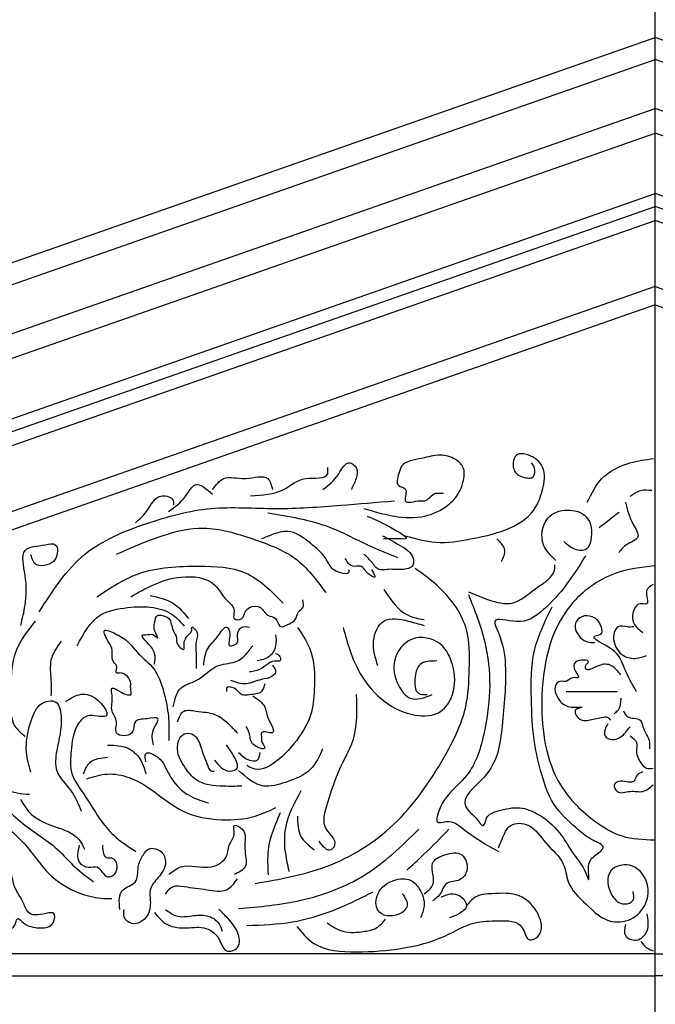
# Model space of a CAD drawing. Extents: x 0 to 286551, y -50 to 581131.
# Tile 155 of 207: x 172874 to 174324, y 568595 to 570841. Entities that reach past the tile are written whole.
import ezdxf

# ---------------------------------------------------------------- set-up
doc = ezdxf.new("R2010")
doc.units = 0
doc.header["$MEASUREMENT"] = 0
for name, color, linetype in [('0.09', 7, 'CONTINUOUS'), ('0.13', 5, 'CONTINUOUS'), ('0.18', 1, 'CONTINUOUS'), ('0.25', 2, 'CONTINUOUS'), ('0.25 GRIJS', 252, 'CONTINUOUS')]:
    doc.layers.add(name, color=color, linetype=linetype)
doc.layers.add('HULPLIJNEN', color=252, linetype='CONTINUOUS', plot=False)

msp = doc.modelspace()

# ---------------------------------------------------------------- linework, layer by layer
at = {"layer": '0.09'}
for points in [[(169452.1, 568710.2), (174323.6, 570414.7)], [(179195.1, 568710.2), (174323.6, 570414.7)], [(169543, 568710.2), (174323.6, 570382.9)], [(179104.3, 568710.2), (174323.6, 570382.9)]]:
    msp.add_lwpolyline(points, dxfattribs=at)
at = {"layer": '0.13'}
for points in [[(168727.7, 568791.9), (174323.6, 570749.8)], [(179919.5, 568791.9), (174323.6, 570749.8)], [(168973.7, 568710.2), (174323.6, 570582.1)], [(179673.5, 568710.2), (174323.6, 570582.1)], [(174323.6, 570232.5), (169973, 568710.2)], [(174323.6, 570232.5), (178674.3, 568710.2)], [(174323.6, 570190.1), (170094.1, 568710.2)], [(174323.6, 570190.1), (178553.2, 568710.2)], [(168854.1, 568660.2), (174323.6, 568660.2)], [(179793.2, 568660.2), (174323.6, 568660.2)]]:
    msp.add_lwpolyline(points, dxfattribs=at)
at = {"layer": '0.18'}
for p in [(169367.4, 568710.2), (179279.9, 568710.2)]:
    msp.add_line(p, (174323.6, 570444.3), dxfattribs=at)
at = {"layer": '0.25'}
for points in [[(168694.1, 568830.2), (174323.6, 570799.9)], [(179953.2, 568830.2), (174323.6, 570799.9)], [(168814.1, 568710.2), (174323.6, 570637.9)], [(179833.2, 568710.2), (174323.6, 570637.9)]]:
    msp.add_lwpolyline(points, dxfattribs=at)
for points in [[(174323.6, 568710.2), (168814.1, 568710.2), (168814.1, 568690.2, -0.414214), (168844.1, 568660.2), (168854.1, 568660.2), (168854.1, 568530.2), (174323.6, 568530.2)], [(174323.6, 568710.2), (179833.2, 568710.2), (179833.2, 568690.2, 0.414214), (179803.2, 568660.2), (179793.2, 568660.2), (179793.2, 568530.2), (174323.6, 568530.2)]]:
    msp.add_lwpolyline(points, format="xyb", dxfattribs=at)
at = {"layer": '0.25 GRIJS'}
for points, knots in [([(173659.4, 569726), (173682.3, 569719.3), (173727.5, 569706), (173795.8, 569702.5), (173846.9, 569726.9), (173875.8, 569756.9), (173887.3, 569787.4), (173891.6, 569819.4), (173865.7, 569842), (173830.6, 569851.6), (173791.4, 569838.7), (173747.7, 569833.4), (173738.4, 569803.9), (173730.2, 569775.9), (173763.5, 569773.7), (173742.1, 569730), (173781, 569745.5), (173805.6, 569740.9), (173816, 569763.1), (173832.6, 569760.6), (173838.4, 569760.7), (173840.9, 569760.8)], [0, 0, 0, 0, 26.803132, 52.806579, 74.405955, 88.209222, 98.208055, 111.204764, 120.396541, 133.917957, 149.949541, 167.884895, 174.955268, 185.166844, 191.396352, 201.607929, 214.609492, 218.324316, 229.659133, 233.373957, 236.159915, 236.159915, 236.159915, 236.159915]), ([(173753.9, 569663.9), (173776.9, 569657.3), (173825.8, 569643.2), (173900.9, 569655.4), (173975.6, 569671.5), (174043.6, 569705), (174068.9, 569764.8), (174075.8, 569820.8), (174042.2, 569848.6), (174006.2, 569854.1), (173997.3, 569827.8), (174004.2, 569801.6), (174026.1, 569796.4), (174046.2, 569793.4), (174052.7, 569814.5), (174045.7, 569825.1), (174042.2, 569830.3)], [0, 0, 0, 0, 26.593321, 56.441795, 83.244926, 113.662667, 135.256809, 154.751872, 170.564581, 180.780186, 187.850361, 197.542867, 207.544742, 211.259566, 218.329939, 225.400311, 225.400311, 225.400311, 225.400311]), ([(173400.7, 569754.8), (173427.7, 569756.3), (173474.3, 569758.9), (173517.1, 569803.5), (173580.2, 569789.9), (173577.5, 569814.2), (173577, 569819.5)], [0, 0, 0, 0, 28.726335, 49.75799, 68.997553, 74.370591, 74.370591, 74.370591, 74.370591]), ([(173566.2, 569769.1), (173578.6, 569778.9), (173599.8, 569795.4), (173620.5, 569838.9), (173647.1, 569818.3), (173642.5, 569792.6), (173634.9, 569777.2), (173630.9, 569769.1)], [0, 0, 0, 0, 19.000028, 32.300267, 39.018204, 48.421019, 58.651448, 58.651448, 58.651448, 58.651448]), ([(174169.2, 569740.3), (174178.6, 569759.7), (174198.9, 569801.5), (174260, 569831.5), (174302.1, 569837.5), (174320.1, 569840)], [0, 0, 0, 0, 23.601061, 50.986896, 71.420538, 71.420538, 71.420538, 71.420538]), ([(173314.4, 569769.1), (173322.2, 569779.6), (173340.9, 569805), (173388.3, 569786.8), (173441.2, 569807.9), (173448.5, 569779.2), (173451.1, 569769.1)], [0, 0, 0, 0, 13.300087, 32.112893, 50.925698, 61.156127, 61.156127, 61.156127, 61.156127]), ([(173213.7, 569718.8), (173227.7, 569728.8), (173250.4, 569745), (173275.3, 569793.5), (173300.1, 569771.2), (173314.4, 569758.3)], [0, 0, 0, 0, 19.973276, 32.359353, 49.195331, 49.195331, 49.195331, 49.195331]), ([(173138.2, 569693.6), (173147.1, 569701.2), (173168.7, 569719.5), (173185.3, 569763.1), (173226.9, 569750.5), (173225.1, 569737), (173224.5, 569733.2)], [0, 0, 0, 0, 13.300239, 32.300419, 42.533822, 46.5636, 46.5636, 46.5636, 46.5636]), ([(174266.6, 569753.2), (174274.5, 569759.2), (174289.3, 569770.4), (174307.6, 569768.3), (174316.2, 569767.4)], [0, 0, 0, 0, 10.657479, 19.911627, 19.911627, 19.911627, 19.911627]), ([(172918.8, 569490), (172949.7, 569538.5), (173009.1, 569631.8), (173161.3, 569694.2), (173308.4, 569734.5), (173459.3, 569722.1), (173598.2, 569732.6), (173688.4, 569740), (173729, 569743.4)], [0, 0, 0, 0, 62.787127, 120.928021, 178.145364, 232.938536, 288.729804, 334.387179, 334.387179, 334.387179, 334.387179]), ([(174256.1, 569740.3), (174260.1, 569723.9), (174266.3, 569698.4), (174294.5, 569657.3), (174257.3, 569646.1), (174245.9, 569631.7), (174240.8, 569625.2)], [0, 0, 0, 0, 20.247165, 31.431448, 43.097662, 52.558299, 52.558299, 52.558299, 52.558299]), ([(173440.7, 569716.1), (173488.1, 569708.3), (173571, 569694.7), (173663.4, 569643.2), (173716.5, 569622.2), (173736.5, 569614.2)], [0, 0, 0, 0, 53.388746, 93.276699, 117.421302, 117.421302, 117.421302, 117.421302]), ([(173666.9, 569708.6), (173680.4, 569703.1), (173704.1, 569693.3), (173769, 569655.4), (173733, 569657.1), (173717.4, 569656.8), (173704.2, 569656.4)], [0, 0, 0, 0, 21.599377, 38.132061, 40.918339, 56.70618, 56.70618, 56.70618, 56.70618]), ([(174097.5, 569607.3), (174086.2, 569618.1), (174059.3, 569643.5), (174068.6, 569708.7), (174122.3, 569727.7), (174176.7, 569712), (174181.7, 569664.6), (174169.4, 569627.6), (174136.8, 569631.1), (174123, 569643.8), (174115.4, 569650.8)], [0, 0, 0, 0, 17.01435, 40.26235, 57.83459, 75.065813, 95.491744, 104.038467, 113.597125, 125.263463, 125.263463, 125.263463, 125.263463]), ([(173095.3, 569621.7), (173129.4, 569636.9), (173192.8, 569665), (173300.7, 569690.8), (173403.5, 569657.9), (173508.3, 569620.7), (173551.3, 569563.1), (173572.4, 569534.7)], [0, 0, 0, 0, 42.076722, 77.960541, 120.770528, 160.65839, 199.444622, 199.444622, 199.444622, 199.444622]), ([(173624.6, 569586.9), (173625, 569584), (173626.4, 569574.5), (173604.8, 569579.8), (173585.5, 569586.2), (173570.8, 569619.8), (173536.2, 569647.9), (173493.9, 569680.9), (173453, 569667.7), (173434, 569659.8), (173425.8, 569656.4)], [0, 0, 0, 0, 2.785132, 9.285914, 16.358193, 27.691482, 46.075037, 68.089356, 81.385838, 91.387792, 91.387792, 91.387792, 91.387792]), ([(173701.7, 569663.9), (173716.5, 569656.1), (173741.6, 569642.8), (173772.3, 569622.4), (173774.6, 569590.9), (173741.6, 569584.8), (173718.4, 569588.8), (173690.4, 569583.5), (173677.4, 569605.7), (173665.4, 569616.3), (173659.4, 569621.7)], [0, 0, 0, 0, 19.121212, 32.252419, 38.750773, 48.752647, 61.754211, 68.255313, 77.44709, 86.638868, 86.638868, 86.638868, 86.638868]), ([(172876.8, 569459.3), (172880.6, 569474.8), (172889.8, 569513), (172891, 569565.7), (172872.2, 569639.3), (172923.1, 569640.2), (172963.5, 569650.1), (172961.1, 569608), (172937.3, 569596.2), (172908.7, 569592.8), (172902.9, 569610.7), (172899.8, 569620.3)], [0, 0, 0, 0, 17.572192, 43.344645, 64.208215, 82.084146, 90.678151, 102.950686, 111.802965, 120.397289, 130.292655, 130.292655, 130.292655, 130.292655]), ([(173962.6, 569656.4), (173970.6, 569648.5), (173986.1, 569633.3), (173977, 569613.7), (173972.6, 569604.3)], [0, 0, 0, 0, 11.333106, 21.917899, 21.917899, 21.917899, 21.917899]), ([(174165.1, 569618), (174149.4, 569592.9), (174120.3, 569546.4), (174067.9, 569490.8), (174018.9, 569458.3), (173947.8, 569482.8), (173976.4, 569423.3), (173987.1, 569352.3), (173975.1, 569232.9), (173963.6, 569124.3), (173875.5, 569064.6), (173901.7, 569032.3), (173914.9, 569023.2), (173933.7, 568992.6), (173938.4, 569028.5), (173972.3, 569038.1), (174013.1, 569048.5), (174064.3, 569027.4), (174107.3, 568990.8), (174136.1, 568936.2), (174160.4, 568911.3), (174176.1, 568866), (174167.7, 568917.2), (174183.9, 568933.8), (174216.7, 568955.3), (174173.2, 568971.4), (174143, 568998.6), (174089.9, 569043.1), (174064.7, 569116.7), (174044.7, 569200.5), (174040.9, 569295.4), (174040.3, 569403.3), (174072.9, 569469), (174089.1, 569501.6)], [0, 0, 0, 0, 33.234119, 61.643898, 83.57379, 102.044852, 111.310641, 140.381905, 192.162702, 238.489168, 268.199553, 272.637599, 281.424836, 290.212225, 296.971468, 308.545883, 327.379456, 343.384126, 367.936112, 390.337827, 408.309843, 415.069085, 426.606227, 438.178891, 446.96628, 457.802212, 473.074709, 499.436724, 530.436754, 558.641651, 596.01069, 636.92157, 677.135313, 677.135313, 677.135313, 677.135313]), ([(173050.5, 569524.8), (173081.1, 569544.9), (173151.5, 569591), (173271.6, 569596), (173396.1, 569591.4), (173448.5, 569537.5), (173475.5, 569509.9)], [0, 0, 0, 0, 40.317209, 92.728521, 132.129552, 173.748916, 173.748916, 173.748916, 173.748916]), ([(173676.8, 569586.9), (173681.7, 569578.9), (173690.9, 569563.8), (173663.4, 569578), (173657, 569598.7), (173630.2, 569590.1), (173622, 569603.7), (173617.2, 569611.7)], [0, 0, 0, 0, 7.070499, 13.29991, 22.491914, 28.992696, 38.184473, 38.184473, 38.184473, 38.184473]), ([(173898, 569535.7), (173912.9, 569529.5), (173944.2, 569516.5), (174003.8, 569500.8), (174047.9, 569545.3), (174096, 569570.5), (174095.1, 569594.5), (174095, 569597.1)], [0, 0, 0, 0, 18.459594, 38.736223, 62.341576, 86.002574, 88.869057, 88.869057, 88.869057, 88.869057]), ([(174322.3, 569595), (174291.8, 569591.5), (174219.8, 569583), (174091.6, 569489.4), (174052.5, 569297.2), (174080.7, 569109.6), (174173.4, 569018), (174249, 568972.6), (174297, 568971.1), (174322.3, 568970.3)], [0, 0, 0, 0, 34.139631, 80.63917, 166.429729, 239.204095, 283.020575, 308.07343, 335.925337, 335.925337, 335.925337, 335.925337]), ([(173127.6, 569524.8), (173144.8, 569534.5), (173180.8, 569554.9), (173244, 569575), (173318.2, 569567.4), (173339.5, 569519), (173369.2, 569499.5), (173357.4, 569471.2), (173385.3, 569471.7), (173386.4, 569490.3), (173400.4, 569503.7), (173426.6, 569504.7), (173436.3, 569479.5), (173461.7, 569479.5), (173465.2, 569448.5), (173489.5, 569463.4), (173506.1, 569472.4), (173506.6, 569490.5), (173524.1, 569499.3), (173521.6, 569510.9), (173520.3, 569517.3)], [0, 0, 0, 0, 22.014419, 46.123869, 75.63788, 92.168852, 103.501958, 110.000312, 116.501094, 122.729158, 127.98158, 137.26832, 146.460324, 153.532518, 161.017738, 170.713062, 175.356, 182.426499, 187.67892, 194.177275, 194.177275, 194.177275, 194.177275]), ([(173411.8, 568871), (173466.7, 568880.4), (173581.5, 568900.1), (173739.5, 568999), (173833.9, 569137.3), (173896, 569259.5), (173900.7, 569362.3), (173901.4, 569464.4), (173841.6, 569542.4), (173793.4, 569577.1), (173776.6, 569589.3)], [0, 0, 0, 0, 62.145054, 129.818113, 201.541347, 248.357077, 280.264084, 316.252154, 359.734462, 383.101584, 383.101584, 383.101584, 383.101584]), ([(174319.3, 569552.9), (174312.7, 569549), (174296.7, 569539.8), (174314.6, 569503), (174285.7, 569512.3), (174271.2, 569491.6), (174270.8, 569461.9), (174287.6, 569449.5), (174296.1, 569443.3)], [0, 0, 0, 0, 7.796998, 18.821651, 24.336052, 32.13305, 43.157487, 54.296165, 54.296165, 54.296165, 54.296165]), ([(173172.3, 569527.3), (173190.9, 569523.3), (173226, 569516), (173248.6, 569488.2), (173259.3, 569475.1)], [0, 0, 0, 0, 20.556813, 38.940368, 38.940368, 38.940368, 38.940368]), ([(173704.8, 569541.4), (173720.8, 569517.4), (173744.2, 569482.4), (173784.2, 569474.8), (173796.8, 569472.5)], [0, 0, 0, 0, 30.39151, 44.389503, 44.389503, 44.389503, 44.389503]), ([(173898, 569529.6), (173912.1, 569494.1), (173938.5, 569427.4), (173950.6, 569321.4), (173937, 569221.1), (173907.5, 569108.4), (173832.9, 569068.9), (173824.2, 569005.9), (173859.1, 569018), (173899.3, 568982.3), (173939.1, 568959.3), (173966.3, 568943.5)], [0, 0, 0, 0, 42.700068, 80.153013, 117.605744, 157.301771, 203.035876, 207.28856, 214.733545, 230.932323, 266.33097, 266.33097, 266.33097, 266.33097]), ([(173005.8, 569413), (173020.1, 569440.4), (173044.9, 569488.1), (173119.2, 569501.1), (173175.8, 569504), (173223.4, 569488), (173241.6, 569466.7), (173249.4, 569457.7)], [0, 0, 0, 0, 32.496161, 56.605611, 78.894554, 96.829609, 109.960816, 109.960816, 109.960816, 109.960816]), ([(173182.2, 569370.7), (173183.1, 569379.7), (173185, 569399.4), (173170.4, 569413.7), (173148, 569439.8), (173166.8, 569436.6), (173177.4, 569442.8), (173195.7, 569423), (173178.7, 569449.9), (173182.5, 569463.8), (173184.9, 569484.1), (173201.4, 569482.2), (173220.8, 569476), (173220.2, 569449.8), (173233.5, 569434.1), (173229.5, 569417.8), (173251.5, 569396.8), (173247.8, 569421.2), (173254.2, 569435.4), (173268.6, 569444.6), (173264.5, 569460), (173285.1, 569442.6), (173273.5, 569422.5), (173277.2, 569398.8), (173276.6, 569378.2), (173276.7, 569366.6), (173276.7, 569360.8)], [0, 0, 0, 0, 9.283487, 20.616592, 28.101813, 30.887771, 37.388872, 42.031555, 49.101928, 55.600282, 62.670655, 65.456933, 72.529126, 83.395617, 90.46599, 93.250906, 102.44291, 105.228042, 115.226875, 119.869219, 122.654351, 127.29729, 136.580561, 146.792137, 153.290491, 159.788846, 159.788846, 159.788846, 159.788846]), ([(174281.4, 569308.4), (174271.1, 569326.2), (174251.8, 569359.8), (174240.7, 569404.8), (174165.8, 569433.9), (174205.4, 569438.2), (174200.8, 569463.3), (174184.5, 569481.4), (174156.7, 569482.5), (174133.7, 569460.6), (174150.9, 569428.3), (174173.2, 569419.6), (174183.7, 569420), (174186.5, 569420.1)], [0, 0, 0, 0, 22.190997, 42.068185, 60.029534, 66.028667, 71.540886, 83.249705, 91.914965, 99.711962, 114.190294, 122.674294, 125.825472, 125.825472, 125.825472, 125.825472]), ([(172909.7, 569469.2), (172893, 569448.1), (172853.8, 569398.3), (172855.4, 569312.5), (172850.8, 569236.1), (172878, 569213.6), (172886.7, 569206.4)], [0, 0, 0, 0, 29.278419, 68.856851, 94.891374, 107.042879, 107.042879, 107.042879, 107.042879]), ([(173691.6, 569367.4), (173685.8, 569385.3), (173674.8, 569419.6), (173699.5, 569482.2), (173756.1, 569471), (173785.1, 569462.7), (173796.8, 569459.3)], [0, 0, 0, 0, 21.18624, 40.397654, 61.269494, 75.267544, 75.267544, 75.267544, 75.267544]), ([(173179.8, 569186.9), (173177.2, 569197.9), (173172.7, 569217.2), (173200.1, 569252.9), (173162.2, 569244.8), (173131.6, 569246.1), (173138.5, 569204.8), (173085.1, 569206.1), (173100.8, 569241.3), (173078.9, 569266.2), (173088.7, 569289.3), (173080.5, 569323.2), (173104.7, 569306.9), (173114.9, 569301.7), (173132.2, 569299.4), (173126.3, 569315.4), (173129.8, 569333.4), (173114.5, 569354.3), (173089.4, 569348.3), (173099.5, 569365.6), (173089, 569373.4), (173083.4, 569385.7), (173087.4, 569404.3), (173077.1, 569421.5), (173057.5, 569456.9), (173098.3, 569438.1), (173121.8, 569424.4), (173146.5, 569390.7), (173180.7, 569366.1), (173197.8, 569327), (173209.1, 569286.1), (173215.8, 569242.6), (173214.9, 569210.9), (173214.6, 569196.8)], [0, 0, 0, 0, 12.996493, 22.995526, 32.282266, 42.87073, 52.563122, 65.564685, 74.847956, 84.847108, 97.843817, 104.341955, 111.414149, 118.486343, 121.272621, 126.842454, 130.555892, 143.687098, 146.473056, 152.971411, 154.284629, 160.512551, 167.010905, 174.081404, 184.947691, 194.643321, 206.750641, 220.553749, 238.93753, 253.469377, 266.986565, 286.679686, 302.461312, 302.461312, 302.461312, 302.461312]), ([(173294.1, 569368.3), (173295.5, 569380.8), (173298.7, 569408.9), (173324.1, 569427.1), (173345, 569464), (173358.7, 569436.6), (173343.2, 569406), (173377.3, 569418.5), (173367.6, 569438.7), (173378.9, 569458.9), (173392.3, 569456.4), (173398.5, 569455.2)], [0, 0, 0, 0, 13.291952, 29.823122, 39.014899, 45.242821, 55.454397, 62.526885, 69.025239, 76.510301, 83.011402, 83.011402, 83.011402, 83.011402]), ([(173507.8, 569454.9), (173518.2, 569439.9), (173547, 569397.8), (173547.9, 569324.9), (173541.7, 569247.7), (173504.9, 569192.7), (173464.8, 569150.2), (173421.3, 569123.9), (173398.9, 569136.2), (173392.6, 569139.6)], [0, 0, 0, 0, 20.207794, 56.297852, 78.030368, 106.497983, 126.785534, 146.578013, 154.382956, 154.382956, 154.382956, 154.382956]), ([(173458.1, 569437.8), (173459, 569429.5), (173460.8, 569411.5), (173445.4, 569384.4), (173425.7, 569380.3), (173415.9, 569378.2)], [0, 0, 0, 0, 9.283271, 20.110687, 30.980214, 30.980214, 30.980214, 30.980214]), ([(173612, 569454.9), (173622, 569418.9), (173639.9, 569354.6), (173701.5, 569282.8), (173768.7, 569250.3), (173835.7, 569253.4), (173869.9, 569307.4), (173867, 569365.9), (173838.4, 569426.4), (173765, 569440.9), (173721.3, 569382.4), (173731.5, 569328.2), (173765.5, 569282.2), (173797.4, 569294.6), (173815, 569301.4)], [0, 0, 0, 0, 41.489823, 74.166299, 102.156955, 123.897372, 141.525406, 167.137317, 187.345111, 212.281033, 234.846281, 256.578584, 271.811343, 290.513197, 290.513197, 290.513197, 290.513197]), ([(174275, 569455.9), (174270.2, 569455.7), (174258.6, 569455), (174239, 569460.8), (174225.4, 569435.5), (174231.8, 569408.9), (174253, 569386.8), (174279.9, 569381.6), (174297, 569387.8), (174304.5, 569390.6)], [0, 0, 0, 0, 5.514401, 13.392026, 19.071273, 33.441174, 41.238325, 52.517308, 61.499137, 61.499137, 61.499137, 61.499137]), ([(172968.8, 569423.2), (172959, 569409.5), (172940, 569382.8), (172946.9, 569337.6), (172946.1, 569310.4), (172945.8, 569298.4)], [0, 0, 0, 0, 18.122017, 35.303868, 48.803787, 48.803787, 48.803787, 48.803787]), ([(173224.5, 569273.8), (173228, 569290.2), (173234.4, 569320.5), (173287.4, 569332.3), (173319.1, 569374), (173371.9, 569371.6), (173393.8, 569396.5), (173403.5, 569409.7), (173405.9, 569413)], [0, 0, 0, 0, 17.068095, 31.603485, 55.039961, 71.25864, 85.06218, 89.704505, 89.704505, 89.704505, 89.704505]), ([(173458.1, 569395.6), (173462.1, 569394), (173469.1, 569391.1), (173470.5, 569375.9), (173447.6, 569382.2), (173430.7, 569358), (173408, 569354.7), (173398.5, 569353.3)], [0, 0, 0, 0, 4.642938, 8.356161, 11.142438, 25.677543, 36.266007, 36.266007, 36.266007, 36.266007]), ([(173826, 569378.2), (173811.1, 569377.9), (173785, 569377.6), (173774.2, 569340.5), (173775.2, 569301.2), (173796.9, 569301.4), (173804, 569301.4)], [0, 0, 0, 0, 14.673843, 25.708318, 40.376701, 47.623517, 47.623517, 47.623517, 47.623517]), ([(174245.5, 569346.3), (174239, 569354.7), (174226.1, 569371.4), (174196.8, 569372.3), (174165.5, 569351), (174164.3, 569369.4), (174182.4, 569381.5), (174134, 569382.6), (174138.9, 569357.1), (174154.7, 569336.3), (174132.2, 569343.5), (174123.2, 569327.7), (174107.2, 569334.3), (174093.1, 569322.7), (174096.4, 569300.1), (174113.2, 569277.1), (174131.7, 569271.6), (174166.6, 569273.5), (174139.5, 569270), (174142.6, 569252.9), (174154.3, 569241), (174177.4, 569243.4), (174195.1, 569248.3), (174215.3, 569252.2), (174220.4, 569245.6), (174222.3, 569243.1)], [0, 0, 0, 0, 11.138526, 22.167328, 33.446624, 35.809034, 39.747007, 50.775809, 58.650438, 64.647886, 69.374652, 75.725236, 81.239637, 85.17777, 93.840013, 103.453462, 114.923238, 120.43764, 126.436773, 129.586797, 137.383795, 142.898196, 154.17718, 159.691581, 163.033109, 163.033109, 163.033109, 163.033109]), ([(173450.7, 569368.3), (173454.8, 569363.3), (173462, 569354.6), (173447.4, 569338.2), (173422, 569337.7), (173391.5, 569320.8), (173367.9, 569329.3), (173356.2, 569333.5)], [0, 0, 0, 0, 6.227922, 10.870074, 20.565766, 34.087489, 47.38397, 47.38397, 47.38397, 47.38397]), ([(173433.3, 569326), (173431.5, 569319.3), (173427.2, 569302.7), (173402.3, 569302.3), (173377.4, 569297.6), (173369.5, 569317.9), (173344.4, 569320.8), (173345.8, 569311.4), (173346.3, 569308.6)], [0, 0, 0, 0, 7.070373, 17.65878, 24.159881, 32.720442, 39.221224, 42.006141, 42.006141, 42.006141, 42.006141]), ([(172978.7, 569285.3), (172986.1, 569290.2), (173003.8, 569301.7), (173043.3, 569307.7), (173090.4, 569247.6), (173048.7, 569252.6), (173024, 569256.2), (172996.3, 569222.3), (172992.4, 569177.9), (172986.1, 569118.8), (173026.8, 569069.3), (173055.4, 569016.4), (173094.1, 568973), (173123.8, 568953.9), (173139.7, 568943.7)], [0, 0, 0, 0, 9.897559, 23.402698, 44.520131, 51.886513, 60.480837, 72.632721, 94.066447, 111.248082, 136.521349, 161.374463, 179.622504, 200.74249, 200.74249, 200.74249, 200.74249]), ([(174121.1, 569308.4), (174135.2, 569308.4), (174164, 569308.4), (174202.6, 569308.4), (174227.2, 569308.4), (174237.1, 569308.4)], [0, 0, 0, 0, 15.755569, 32.298773, 43.327576, 43.327576, 43.327576, 43.327576]), ([(172899.8, 569124.3), (172895.6, 569139.7), (172885, 569177.7), (172895.8, 569233.9), (172917.5, 569286.6), (172963.6, 569289.5), (172973.9, 569233), (172959.6, 569187), (172951.8, 569121.2), (172995, 569085.1), (173008.4, 569051.6), (173014.8, 569035.7)], [0, 0, 0, 0, 17.572192, 43.606715, 64.724148, 73.318153, 86.536865, 116.22086, 133.402496, 154.520105, 173.731183, 173.731183, 173.731183, 173.731183]), ([(173405.9, 569298.7), (173417.2, 569291.1), (173436.4, 569278.2), (173436.9, 569248.3), (173468.2, 569203.1), (173422.1, 569222.5), (173426.5, 569204.7), (173424.1, 569193.6), (173443.8, 569171.7), (173399.9, 569185), (173401, 569209.7), (173393.9, 569223.5), (173391, 569229.1)], [0, 0, 0, 0, 13.803685, 23.496077, 37.013264, 46.300324, 50.013546, 52.798678, 59.869051, 69.564437, 79.563388, 86.633887, 86.633887, 86.633887, 86.633887]), ([(173642.2, 569301.4), (173643.4, 569265.7), (173645.3, 569205.3), (173599.2, 569129.1), (173579.6, 569063.7), (173557.8, 568997.9), (173601.7, 568968.1), (173579.8, 568938.2), (173566.6, 568955), (173557.2, 568966.9)], [0, 0, 0, 0, 39.051162, 66.099853, 96.560981, 119.122552, 134.250071, 139.372966, 151.881537, 151.881537, 151.881537, 151.881537]), ([(174245.5, 569293.7), (174245, 569283.6), (174244.2, 569269.4), (174233.9, 569260.5), (174230.8, 569257.8)], [0, 0, 0, 0, 10.506274, 14.961897, 14.961897, 14.961897, 14.961897]), ([(173234.4, 569239.1), (173238.1, 569249.6), (173245.4, 569269.9), (173283.3, 569261.8), (173316.4, 569261.2), (173345.2, 569241.5), (173360.3, 569224.9), (173368.6, 569216.7), (173371.1, 569214.2)], [0, 0, 0, 0, 10.827416, 21.043022, 37.074643, 49.181964, 58.373741, 62.313171, 62.313171, 62.313171, 62.313171]), ([(174251.8, 569264.2), (174254.1, 569259.2), (174260.8, 569244.3), (174291.1, 569251.2), (174296.9, 569219.4), (174312.4, 569201), (174311.2, 569182.8), (174310.9, 569177.8)], [0, 0, 0, 0, 5.679247, 17.149024, 23.146472, 37.624603, 43.137038, 43.137038, 43.137038, 43.137038]), ([(173381.1, 569092.5), (173367.2, 569092.3), (173332.3, 569091.7), (173280.4, 569096.8), (173249.3, 569137), (173228.7, 569171.2), (173240, 569214.2), (173266, 569213.9), (173286.1, 569197.4), (173289.4, 569168.7), (173302.3, 569145.9), (173306.4, 569125.8), (173316.3, 569127), (173318.9, 569127.3)], [0, 0, 0, 0, 15.787841, 39.663771, 53.467037, 70.535132, 84.676004, 91.176786, 95.819595, 112.887889, 119.958262, 127.443482, 130.22976, 130.22976, 130.22976, 130.22976]), ([(174216, 569234.6), (174213.6, 569230.7), (174208.7, 569222.5), (174206.6, 569202.7), (174229.6, 569195.9), (174250.6, 569206.9), (174260.2, 569219.8), (174266.6, 569228.3)], [0, 0, 0, 0, 5.282874, 10.795092, 19.279173, 25.278306, 36.986911, 36.986911, 36.986911, 36.986911]), ([(174266.6, 569207.3), (174272.9, 569202.9), (174286.3, 569193.7), (174278.1, 569168.5), (174288.8, 569149), (174301.6, 569131), (174314.1, 569132.8), (174319.3, 569133.5)], [0, 0, 0, 0, 7.796998, 16.45924, 24.940968, 32.737966, 38.252367, 38.252367, 38.252367, 38.252367]), ([(172647, 569178.5), (172643.6, 569175.9), (172634.6, 569169), (172634.8, 569140.5), (172669.3, 569138.2), (172719.1, 569119.9), (172801.5, 569093.5), (172869.8, 569007.8), (172951.6, 568963), (172998.3, 568907.3), (173028.6, 568885.3), (173043, 568874.9)], [0, 0, 0, 0, 4.719403, 12.50405, 24.485726, 36.100494, 74.957157, 116.710826, 155.643759, 177.666505, 197.471784, 197.471784, 197.471784, 197.471784]), ([(173074.5, 569186.3), (173091.8, 569185.9), (173122.6, 569185.3), (173153, 569153.7), (173159.4, 569130.8), (173162.2, 569120.5)], [0, 0, 0, 0, 18.701854, 33.192896, 45.184638, 45.184638, 45.184638, 45.184638]), ([(173162.2, 569147.9), (173160.8, 569155.9), (173157.1, 569175.8), (173195.3, 569159.6), (173209.3, 569129.3), (173228.4, 569095.2), (173263.1, 569067.6), (173289.1, 569059.5), (173304.9, 569054.7)], [0, 0, 0, 0, 7.171387, 17.871133, 28.991863, 47.791285, 59.682409, 77.981795, 77.981795, 77.981795, 77.981795]), ([(173318.9, 569152.1), (173328.3, 569139.9), (173341.9, 569122.3), (173372.5, 569130), (173371, 569146.5), (173361.7, 569163.6), (173352.3, 569177.9), (173346.3, 569186.9)], [0, 0, 0, 0, 15.975725, 23.048297, 25.833214, 32.903713, 45.009119, 45.009119, 45.009119, 45.009119]), ([(173565.4, 569178), (173557.8, 569160.9), (173541, 569123.3), (173485.8, 569102.2), (173423.5, 569084.1), (173391.7, 569112.4), (173373.4, 569128.7)], [0, 0, 0, 0, 20.207794, 44.501971, 63.203825, 88.513566, 88.513566, 88.513566, 88.513566]), ([(173373.6, 569169.5), (173380.8, 569162.5), (173392.1, 569151.5), (173419.3, 569148.5), (173421.9, 569162.3), (173423.3, 569169.5)], [0, 0, 0, 0, 11.334817, 17.835599, 24.905972, 24.905972, 24.905972, 24.905972]), ([(172626.2, 569157.7), (172607.6, 569156.5), (172572.3, 569154.3), (172545.8, 569120), (172503.5, 569064.7), (172544.7, 569064.9), (172562.2, 569110.2), (172648.3, 569103.1), (172733.9, 569085.6), (172815.3, 569022.5), (172889.9, 568965), (172938.9, 568883.6), (173010.5, 568845.4), (173059.6, 568835.9), (173080.7, 568836.2), (173084.7, 568836.3)], [0, 0, 0, 0, 19.205138, 36.508706, 56.95534, 60.292802, 76.828833, 100.429031, 144.143587, 177.773996, 213.246965, 249.562539, 281.436976, 300.642151, 305.092207, 305.092207, 305.092207, 305.092207]), ([(172822.7, 569166.6), (172819.3, 569163.8), (172807.9, 569154.5), (172813.5, 569118.8), (172840.5, 569078.4), (172877.8, 569075.7), (172897.1, 569074.3)], [0, 0, 0, 0, 4.719177, 15.84007, 34.975774, 55.489316, 55.489316, 55.489316, 55.489316]), ([(173019.6, 569120.5), (173024, 569131), (173034, 569154.6), (173060, 569157.3), (173074.5, 569158.8)], [0, 0, 0, 0, 11.94864, 26.87074, 26.87074, 26.87074, 26.87074]), ([(174296.1, 569125.1), (174291.3, 569123.7), (174280.8, 569120.6), (174276.1, 569094.6), (174250.3, 569108.6), (174225.9, 569097.9), (174238.9, 569071.9), (174267.1, 569084.9), (174296.5, 569075.9), (174311.9, 569089.2), (174319.3, 569095.6)], [0, 0, 0, 0, 5.283965, 11.633333, 22.662135, 29.012719, 35.010167, 46.038969, 57.067772, 67.337962, 67.337962, 67.337962, 67.337962]), ([(173027.8, 569109.5), (173043.2, 569114.5), (173074.7, 569124.7), (173134, 569112.8), (173188.3, 569076.1), (173250.4, 569026.5), (173330.9, 569013.1), (173404.4, 569018.3), (173443.1, 569036.5), (173458.4, 569043.7)], [0, 0, 0, 0, 17.898259, 36.600114, 65.073186, 90.936723, 124.507597, 153.368134, 172.209178, 172.209178, 172.209178, 172.209178]), ([(173516, 569082.1), (173500.8, 569054.6), (173476.2, 569009.9), (173478.1, 568944.3), (173485.5, 568912), (173488.6, 568898.4)], [0, 0, 0, 0, 34.44003, 55.953974, 71.625678, 71.625678, 71.625678, 71.625678]), ([(172876.3, 569062.4), (172882.5, 569051.9), (172899, 569024.3), (172940.2, 569004.3), (172981.1, 568992.4), (173010, 568975.1), (173018.7, 568956.7), (173022.2, 568949.3)], [0, 0, 0, 0, 13.576616, 35.517013, 48.538315, 62.116717, 71.08353, 71.08353, 71.08353, 71.08353]), ([(173442, 568890.2), (173440.8, 568909.5), (173437.9, 568959), (173457.5, 569004.8), (173469.4, 569032.7)], [0, 0, 0, 0, 21.513944, 54.885139, 54.885139, 54.885139, 54.885139]), ([(173507.8, 569024.5), (173508.3, 569007.8), (173509.3, 568976.1), (173534.4, 568956.9), (173546.2, 568947.7)], [0, 0, 0, 0, 17.68527, 33.625365, 33.625365, 33.625365, 33.625365]), ([(173214.6, 568891.3), (173223.4, 568898.4), (173251.1, 568920.8), (173302.8, 568896.9), (173350, 568926.6), (173350.2, 568962), (173367.8, 568979.5), (173358.1, 569009.8), (173388.2, 568994.7), (173389, 568970), (173386.8, 568941.9), (173396.3, 568906.1), (173374.1, 568896), (173363.7, 568891.3)], [0, 0, 0, 0, 12.10732, 38.110768, 54.086627, 64.671629, 74.67058, 81.168935, 88.241129, 97.933727, 108.145304, 121.142012, 132.476829, 132.476829, 132.476829, 132.476829]), ([(173373.4, 568813.4), (173421.2, 568817.7), (173520.9, 568826.8), (173669.2, 568881.9), (173745.9, 568956.5), (173784.8, 568994.3)], [0, 0, 0, 0, 53.773653, 112.197393, 172.550747, 172.550747, 172.550747, 172.550747]), ([(173757.4, 568901.1), (173770.3, 568912.9), (173803.2, 568943), (173834.4, 568974.9), (173853.4, 568994.3)], [0, 0, 0, 0, 19.576796, 50.008085, 50.008085, 50.008085, 50.008085]), ([(173966.3, 568952), (173969.2, 568958.5), (173976.9, 568976.2), (173990.1, 569011.1), (174045.6, 569007.4), (174072.6, 568959.1), (174117.9, 568924.9), (174122.9, 568865), (174167, 568822.7), (174214.9, 568776.5), (174277.8, 568787.3), (174308.8, 568827.8), (174309.5, 568878.9), (174273.2, 568921.4), (174209.1, 568904.9), (174216.6, 568846.7), (174247.4, 568818.9), (174278.5, 568829.7), (174275.3, 568845.1), (174273.7, 568852.5)], [0, 0, 0, 0, 8.097177, 21.960727, 36.850697, 57.904198, 81.321488, 96.801695, 121.048806, 147.888868, 166.248488, 185.180217, 200.064394, 221.117895, 237.503129, 258.439559, 271.420167, 279.519514, 286.96171, 286.96171, 286.96171, 286.96171]), ([(173010.2, 568958.3), (173006.9, 568944.1), (173001.4, 568921.2), (173029.6, 568903.9), (173057.2, 568914.2), (173067.1, 568879.3), (173103.4, 568894), (173094.5, 568931.9), (173066.4, 568925.5), (173065, 568943.9), (173063.8, 568958.3)], [0, 0, 0, 0, 14.457355, 23.425839, 31.213676, 42.225086, 50.697156, 63.377302, 66.714764, 78.693282, 78.693282, 78.693282, 78.693282]), ([(173102.7, 568811.8), (173101.2, 568829.3), (173098.7, 568859.4), (173146, 568869.2), (173141.7, 568907.5), (173153.5, 568932.2), (173166.2, 568951.8), (173183.7, 568950.9), (173201.3, 568944.4), (173212.5, 568913.2), (173191.6, 568885.1), (173168.7, 568860), (173173.8, 568827.9), (173170.4, 568793.9), (173134.7, 568771), (173109.6, 568791.8), (173111.7, 568805.8), (173112.7, 568811.8)], [0, 0, 0, 0, 16.940583, 29.048173, 42.340125, 52.339077, 61.530854, 64.317132, 71.389326, 81.388478, 95.920276, 108.025682, 117.308953, 130.600905, 145.136296, 153.696997, 160.195352, 160.195352, 160.195352, 160.195352]), ([(173797, 568847.5), (173805, 568853.3), (173821.9, 568865.6), (173816.7, 568893.3), (173812.8, 568923), (173845.3, 568938.4), (173888, 568945.7), (173901.6, 568898.5), (173875.7, 568873.7), (173844.4, 568875.9), (173836.9, 568846.7), (173823.6, 568836.5), (173816.3, 568830.9)], [0, 0, 0, 0, 10.227571, 21.589927, 28.820654, 41.432623, 55.899539, 70.9399, 81.167471, 91.955637, 100.284223, 110.511946, 110.511946, 110.511946, 110.511946]), ([(172824.7, 568871.3), (172831.8, 568856.6), (172845.8, 568827.7), (172822.4, 568786.2), (172864.5, 568759.9), (172866.3, 568799.8), (172885.6, 568775.6), (172907, 568770.3), (172933.4, 568767.3), (172954.2, 568779.5), (172956.8, 568806), (172927.7, 568801.6), (172895.5, 568792), (172880.6, 568835.9), (172857.6, 568863.3), (172856.9, 568904.6), (172829, 568918.8), (172812.8, 568917.3), (172805.3, 568916.6)], [0, 0, 0, 0, 17.577899, 34.479015, 43.676099, 51.774818, 57.812602, 67.009392, 79.086244, 85.123898, 93.574456, 97.197576, 114.10536, 123.839154, 142.736596, 155.340846, 165.076789, 173.530521, 173.530521, 173.530521, 173.530521]), ([(173207.1, 568846.5), (173212.3, 568853.8), (173222.6, 568868.4), (173260.1, 568861.9), (173297.1, 568857.9), (173346.8, 568848.1), (173363.7, 568871.2), (173371.1, 568881.3)], [0, 0, 0, 0, 9.191778, 18.478837, 38.179052, 54.895759, 68.027118, 68.027118, 68.027118, 68.027118]), ([(173747.2, 568847.5), (173753.5, 568838), (173765.7, 568819.8), (173734.3, 568791.7), (173683.2, 568798.9), (173687.8, 568854.6), (173723.1, 568880.7), (173765.5, 568884.3), (173790.1, 568855.9), (173801.4, 568823.2), (173792.4, 568801.3), (173788.7, 568792.2)], [0, 0, 0, 0, 11.125911, 21.353482, 39.191685, 53.652924, 71.247349, 85.714264, 95.941988, 110.982349, 121.766909, 121.766909, 121.766909, 121.766909]), ([(173392.6, 568775), (173427.6, 568776.2), (173513.9, 568779.2), (173609.6, 568815.6), (173667.9, 568845.3), (173680.6, 568851.8)], [0, 0, 0, 0, 39.066343, 96.429541, 112.469874, 112.469874, 112.469874, 112.469874]), ([(173506.6, 568772.8), (173518.5, 568758.3), (173552.1, 568717.7), (173646.4, 568712.6), (173745.6, 568719.9), (173837.5, 568742.7), (173905.4, 568785.2), (173965.2, 568785.4), (174023.2, 568787.5), (174030.3, 568734.5), (174071.4, 568755.2), (174059.6, 568808.2), (174016.2, 568850.9), (173960, 568848), (173914.2, 568845.3), (173899.7, 568827.2), (173893.7, 568819.8)], [0, 0, 0, 0, 20.455295, 57.338302, 96.727415, 134.340833, 162.562938, 182.521314, 203.733308, 215.740529, 223.609836, 242.202919, 264.641995, 287.951693, 302.746784, 312.974508, 312.974508, 312.974508, 312.974508]), ([(173835.7, 568839.2), (173844.9, 568843.6), (173860.8, 568851.2), (173883.9, 568841), (173901, 568817.2), (173875.7, 568800), (173861.3, 568794.6), (173855, 568792.2)], [0, 0, 0, 0, 10.788166, 18.657473, 26.986246, 37.213817, 45.083124, 45.083124, 45.083124, 45.083124]), ([(173182.2, 568804.3), (173189.8, 568794.9), (173206.7, 568774), (173250.2, 568766.8), (173293.9, 568775.3), (173331.4, 568752.1), (173339, 568710), (173381, 568723), (173372.5, 568765.5), (173350.9, 568790.2), (173334.8, 568806), (173328.9, 568811.8)], [0, 0, 0, 0, 13.131207, 29.349837, 46.066224, 62.042209, 74.147434, 83.843063, 96.839772, 112.813623, 122.0054, 122.0054, 122.0054, 122.0054]), ([(173207.1, 568811.8), (173215.1, 568805.6), (173232.5, 568792.2), (173267.1, 568797.1), (173300.8, 568800.8), (173329, 568784.8), (173334.4, 568768.2), (173336.3, 568762.1)], [0, 0, 0, 0, 10.82908, 23.830964, 36.832528, 48.940118, 56.01049, 56.01049, 56.01049, 56.01049]), ([(173575.7, 568781.1), (173587.3, 568773.3), (173613.1, 568755.9), (173654.4, 568760.1), (173690.4, 568766.9), (173702.6, 568782.1), (173708.5, 568789.4)], [0, 0, 0, 0, 15.25585, 33.85617, 44.64403, 54.871602, 54.871602, 54.871602, 54.871602]), ([(174256, 568777.1), (174254.1, 568768.1), (174250, 568749.2), (174284.7, 568735.2), (174312.4, 568764.1), (174308, 568788.6), (174305.5, 568801.9)], [0, 0, 0, 0, 9.250687, 19.318244, 31.504646, 46.041194, 46.041194, 46.041194, 46.041194]), ([(174291.4, 568738.2), (174296, 568732.7), (174303.7, 568723.2), (174315, 568718.8), (174319.7, 568717)], [0, 0, 0, 0, 7.898465, 13.410317, 13.410317, 13.410317, 13.410317]), ([(174291.4, 568738.2), (174296, 568732.7), (174303.7, 568723.2), (174315, 568718.8), (174319.7, 568717)], [0, 0, 0, 0, 7.898465, 13.410317, 13.410317, 13.410317, 13.410317])]:
    msp.add_open_spline(points, degree=3, knots=knots, dxfattribs=at)
msp.add_open_spline([(174195.9, 569682.5), (174211.2, 569694.3), (174226.5, 569706.1), (174241.9, 569717.9)], degree=3, dxfattribs=at)
at = {"layer": 'HULPLIJNEN'}
msp.add_lwpolyline([(174323.6, 549397.9), (174323.6, 572674.9)], dxfattribs=at)

doc.saveas('drawing.dxf')
